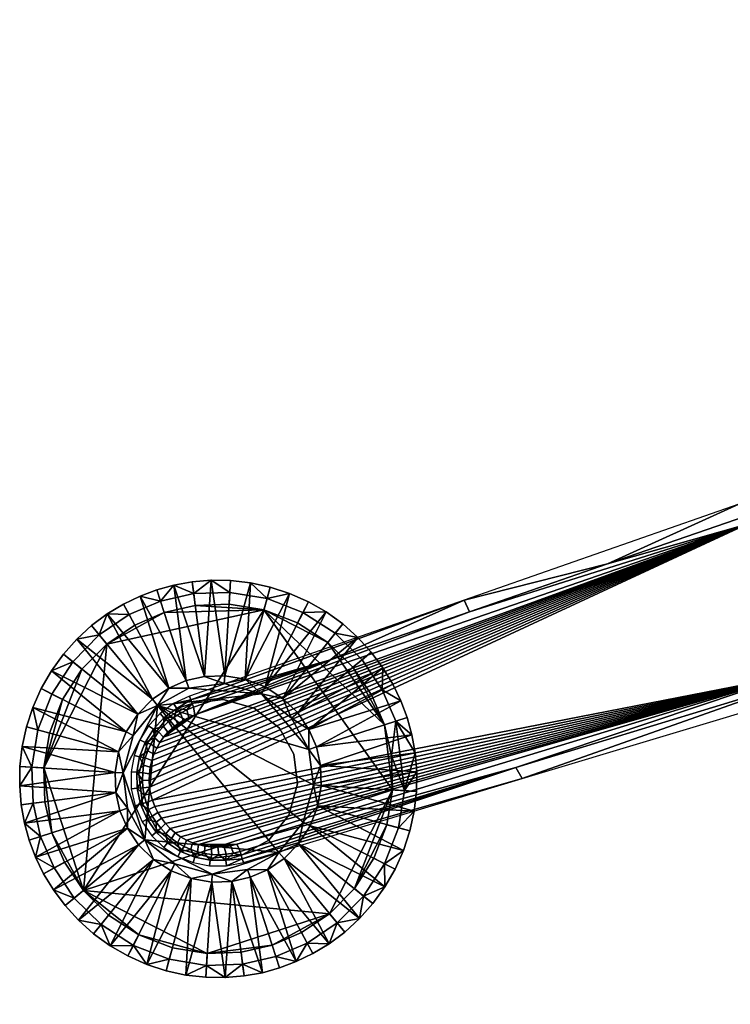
# Model space of a CAD drawing. Header units: millimetres. Extents: x -347 to 347, y -364 to 299.
# Tile 7 of 256: x -347 to -258, y -133 to -9. Entities that reach past the tile are written whole.
import ezdxf

# ---------------------------------------------------------------- set-up
doc = ezdxf.new("R2010")
doc.units = ezdxf.units.MM
doc.header["$MEASUREMENT"] = 0
doc.layers.add('nozky', color=250, linetype='Continuous')
doc.layers.add('podnoz', color=7, linetype='Continuous')

msp = doc.modelspace()

# ---------------------------------------------------------------- meshes
at = {"layer": 'nozky'}
mesh = msp.add_polyface(dxfattribs=at)
corners = [(-316.65, -83.52), (-339.36, -118.78), (-336.43, -87.81), (-332.9, -85.42), (-329.21, -83.83), (-325.29, -82.95), (-330.06, -95.51, 55), (-333.1, -99.31, 55), (-334.38, -104, 55), (-331.65, -112.41, 55), (-314.76, -114, 55), (-316.96, -94.06, 55), (-326.12, -93.34, 55), (-311, -101.05, 55), (-321.66, -92.78, 55), (-329.21, -83.83), (-332.9, -85.42), (-333.62, -84.1, 1.5), (-329.67, -82.41, 1.5), (-321.03, -82.8), (-325.29, -82.95), (-325.48, -81.46, 1.5), (-320.93, -81.3, 1.5), (-327.97, -80.38, 3), (-323.29, -79.77, 3), (-334.33, -82.78, 3), (-332.24, -81.77, 3), (-330.13, -80.98, 3), (-325.68, -79.97, 3), (-320.84, -79.81, 3), (-332.24, -81.77, 3), (-334.33, -82.78, 3), (-334.33, -82.78, 8), (-332.24, -81.77, 8), (-327.97, -80.38, 3), (-330.13, -80.98, 3), (-330.13, -80.98, 8), (-327.97, -80.38, 8), (-323.29, -79.77, 3), (-325.68, -79.97, 3), (-325.68, -79.97, 8), (-323.29, -79.77, 8), (-320.84, -79.81, 3), (-320.84, -79.81, 8), (-328.61, -93.33, 18), (-334.33, -82.78, 8), (-336.38, -84.02, 8), (-326.43, -92.39, 18), (-330.13, -80.98, 8), (-332.24, -81.77, 8), (-338.34, -85.49, 8), (-330.69, -94.74, 18), (-324.11, -91.87, 18), (-325.68, -79.97, 8), (-327.97, -80.38, 8), (-323.29, -79.77, 8), (-320.84, -79.81, 8), (-321.59, -91.78, 18), (-330.06, -95.51, 55), (-330.69, -94.74, 18), (-332.54, -96.61, 18), (-326.12, -93.34, 55), (-326.43, -92.39, 18), (-328.61, -93.33, 18), (-333.99, -98.85, 18), (-333.1, -99.31, 55), (-321.66, -92.78, 55), (-321.59, -91.78, 18), (-324.11, -91.87, 18), (-319, -92.21, 18)]
mesh.append_faces([[corners[k] for k in face] for face in [(0, 1, 2, 2), (3, 4, 2, 2), (0, 4, 5, 5), (4, 0, 2, 2), (6, 7, 8, 8), (9, 6, 8, 8), (9, 10, 6, 6), (11, 12, 6, 6), (13, 11, 6, 6), (11, 14, 12, 12), (15, 16, 17, 18), (19, 20, 21, 22), (20, 15, 18, 21), (23, 21, 18, 18), (22, 21, 24, 24), (18, 17, 25, 26), (18, 27, 23, 23), (21, 28, 24, 24), (21, 23, 28, 28), (22, 24, 29, 29), (18, 26, 27, 27), (30, 31, 32, 33), (34, 35, 36, 37), (38, 39, 40, 41), (39, 34, 37, 40), (42, 38, 41, 43), (35, 30, 33, 36), (44, 45, 46, 46), (47, 48, 49, 49), (49, 45, 44, 44), (46, 50, 51, 51), (51, 44, 46, 46), (44, 47, 49, 49), (52, 53, 54, 54), (52, 55, 53, 53), (56, 55, 57, 57), (52, 57, 55, 55), (47, 52, 54, 54), (54, 48, 47, 47), (58, 59, 60, 60), (61, 62, 63, 63), (63, 59, 58, 58), (60, 64, 65, 65), (65, 58, 60, 60), (58, 61, 63, 63), (66, 67, 68, 68), (66, 69, 67, 67), (61, 66, 68, 62)]])
mesh = msp.add_polyface(dxfattribs=at)
corners = [(-339.36, -118.78), (-316.65, -83.52), (-300.45, -106.14), (-325.29, -82.95), (-321.03, -82.8), (-301.48, -97.96), (-308.62, -87.62), (-312.42, -85.15), (-316.96, -94.06, 55), (-311, -101.05, 55), (-313.16, -97.11, 55), (-310.43, -105.51, 55), (-330.06, -95.51, 55), (-311.72, -110.2, 55), (-312.42, -85.15), (-316.65, -83.52), (-316.26, -82.08, 1.5), (-311.74, -83.82, 1.5), (-321.03, -82.8), (-320.93, -81.3, 1.5), (-305.46, -90.73), (-308.62, -87.62), (-307.68, -86.45, 1.5), (-304.3, -89.78, 1.5), (-320.84, -79.81, 3), (-318.35, -80.09, 3), (-308.82, -83.77, 3), (-306.73, -85.28, 3), (-313.42, -81.43, 3), (-311.06, -82.48, 3), (-315.86, -80.63, 3), (-318.35, -80.09, 3), (-320.84, -79.81, 3), (-320.84, -79.81, 8), (-318.35, -80.09, 8), (-313.42, -81.43, 3), (-315.86, -80.63, 3), (-315.86, -80.63, 8), (-313.42, -81.43, 8), (-308.82, -83.77, 3), (-311.06, -82.48, 3), (-311.06, -82.48, 8), (-308.82, -83.77, 8), (-306.73, -85.28, 3), (-306.73, -85.28, 8), (-321.59, -91.78, 18), (-318.35, -80.09, 8), (-320.84, -79.81, 8), (-319, -92.21, 18), (-315.86, -80.63, 8), (-316.51, -93.17, 18), (-311.06, -82.48, 8), (-313.42, -81.43, 8), (-308.82, -83.77, 8), (-314.26, -94.63, 18), (-304.84, -86.97, 8), (-306.73, -85.28, 8), (-312.39, -96.47, 18), (-310.98, -98.56, 18), (-301.68, -90.79, 8), (-303.14, -88.82, 8), (-311, -101.05, 55), (-309.52, -103.06, 18), (-310.04, -100.74, 18), (-310.43, -105.51, 55), (-309.43, -105.57, 18), (-309.86, -108.16, 18), (-316.96, -94.06, 55), (-314.26, -94.63, 18), (-316.51, -93.17, 18), (-313.16, -97.11, 55), (-312.39, -96.47, 18), (-319, -92.21, 18), (-321.66, -92.78, 55), (-310.98, -98.56, 18)]
mesh.append_faces([[corners[k] for k in face] for face in [(0, 1, 2, 2), (3, 4, 1, 1), (5, 1, 6, 6), (6, 1, 7, 7), (8, 9, 10, 10), (11, 9, 12, 12), (11, 12, 13, 13), (14, 15, 16, 17), (15, 18, 19, 16), (20, 21, 22, 23), (21, 14, 17, 22), (16, 19, 24, 25), (22, 17, 26, 27), (17, 16, 28, 29), (16, 30, 28, 28), (16, 25, 30, 30), (17, 29, 26, 26), (31, 32, 33, 34), (35, 36, 37, 38), (36, 31, 34, 37), (39, 40, 41, 42), (43, 39, 42, 44), (40, 35, 38, 41), (45, 46, 47, 47), (48, 49, 46, 46), (50, 51, 52, 52), (50, 53, 51, 51), (54, 55, 56, 56), (56, 53, 54, 54), (52, 49, 48, 48), (45, 48, 46, 46), (50, 54, 53, 53), (54, 57, 55, 55), (48, 50, 52, 52), (57, 58, 59, 59), (59, 60, 57, 57), (61, 62, 63, 63), (64, 65, 62, 62), (66, 65, 64, 64), (67, 68, 69, 69), (70, 71, 68, 68), (69, 72, 67, 67), (73, 67, 72, 72), (67, 70, 68, 68), (61, 63, 74, 74), (74, 70, 61, 61), (74, 71, 70, 70), (61, 64, 62, 62)]])
mesh = msp.add_polyface(dxfattribs=at)
corners = [(-344.37, -103.38), (-343.64, -99), (-342.01, -94.77), (-339.55, -90.96), (-336.43, -87.81), (-339.36, -118.78), (-342.01, -94.77), (-343.64, -99), (-345.09, -98.6, 1.5), (-343.35, -94.09, 1.5), (-344.37, -103.38), (-345.86, -103.28, 1.5), (-336.43, -87.81), (-339.55, -90.96), (-340.72, -90.02, 1.5), (-337.39, -86.65, 1.5), (-332.9, -85.42), (-333.62, -84.1, 1.5), (-347.08, -100.7, 3), (-346.54, -98.21, 3), (-344.68, -93.41, 3), (-343.39, -91.17, 3), (-336.38, -84.02, 3), (-341.88, -89.08, 3), (-340.19, -87.18, 3), (-345.74, -95.77, 3), (-347.36, -103.19, 3), (-347.39, -105.64, 3), (-338.34, -85.49, 3), (-334.33, -82.78, 3), (-347.08, -100.7, 3), (-347.36, -103.19, 3), (-347.36, -103.19, 8), (-347.08, -100.7, 8), (-345.74, -95.77, 3), (-346.54, -98.21, 3), (-346.54, -98.21, 8), (-345.74, -95.77, 8), (-343.39, -91.17, 3), (-344.68, -93.41, 3), (-344.68, -93.41, 8), (-343.39, -91.17, 8), (-340.19, -87.18, 3), (-341.88, -89.08, 3), (-341.88, -89.08, 8), (-340.19, -87.18, 8), (-336.38, -84.02, 3), (-338.34, -85.49, 3), (-338.34, -85.49, 8), (-336.38, -84.02, 8), (-334.33, -82.78, 3), (-334.33, -82.78, 8), (-335.38, -103.94, 18), (-347.08, -100.7, 8), (-347.36, -103.19, 8), (-334.96, -101.35, 18), (-346.54, -98.21, 8), (-333.99, -98.85, 18), (-344.68, -93.41, 8), (-345.74, -95.77, 8), (-343.39, -91.17, 8), (-332.54, -96.61, 18), (-340.19, -87.18, 8), (-341.88, -89.08, 8), (-330.69, -94.74, 18), (-338.34, -85.49, 8), (-347.39, -105.64, 8), (-334.38, -104, 55), (-334.96, -101.35, 18), (-335.38, -103.94, 18), (-333.1, -99.31, 55), (-333.99, -98.85, 18)]
mesh.append_faces([[corners[k] for k in face] for face in [(0, 1, 2, 2), (3, 0, 2, 2), (4, 0, 3, 3), (5, 0, 4, 4), (6, 7, 8, 9), (7, 10, 11, 8), (12, 13, 14, 15), (16, 12, 15, 17), (13, 6, 9, 14), (8, 11, 18, 19), (14, 9, 20, 21), (22, 17, 15, 15), (15, 14, 23, 24), (9, 8, 25, 20), (11, 26, 18, 18), (8, 19, 25, 25), (11, 27, 26, 26), (14, 21, 23, 23), (15, 28, 22, 22), (17, 22, 29, 29), (15, 24, 28, 28), (30, 31, 32, 33), (34, 35, 36, 37), (35, 30, 33, 36), (38, 39, 40, 41), (42, 43, 44, 45), (43, 38, 41, 44), (46, 47, 48, 49), (50, 46, 49, 51), (47, 42, 45, 48), (39, 34, 37, 40), (52, 53, 54, 54), (55, 56, 53, 53), (57, 58, 59, 59), (57, 60, 58, 58), (59, 56, 55, 55), (61, 62, 63, 63), (64, 65, 62, 62), (63, 60, 61, 61), (54, 66, 52, 52), (55, 57, 59, 59), (57, 61, 60, 60), (61, 64, 62, 62), (52, 55, 53, 53), (67, 68, 69, 69), (70, 71, 68, 68), (67, 70, 68, 68)]])
mesh = msp.add_polyface(dxfattribs=at)
corners = [(-300.45, -106.14), (-305.27, -118.55), (-308.38, -121.71), (-301.18, -110.52), (-302.81, -114.74), (-316.65, -83.52), (-301.48, -97.96), (-308.62, -87.62), (-305.46, -90.73), (-303.07, -94.26), (-300.06, -97.49, 1.5), (-300.6, -101.88), (-301.48, -97.96), (-305.27, -118.55), (-302.81, -114.74), (-301.47, -115.43, 1.5), (-304.1, -119.49, 1.5), (-308.38, -121.71), (-307.43, -122.86, 1.5), (-301.18, -110.52), (-299.73, -110.91, 1.5), (-304.62, -122.33, 3), (-301.42, -118.35, 3), (-303.07, -94.26), (-301.75, -93.55, 1.5), (-305.46, -90.73), (-304.3, -89.78, 1.5), (-303.14, -88.82, 3), (-301.68, -90.79, 3), (-307.68, -86.45, 1.5), (-304.84, -86.97, 3), (-300.13, -116.11, 3), (-302.93, -120.43, 3), (-306.47, -124.02, 3), (-306.73, -85.28, 3), (-300.43, -92.83, 3), (-304.62, -122.33, 3), (-302.93, -120.43, 3), (-302.93, -120.43, 8), (-304.62, -122.33, 8), (-301.42, -118.35, 3), (-301.42, -118.35, 8), (-306.47, -124.02, 3), (-306.47, -124.02, 8), (-304.84, -86.97, 3), (-306.73, -85.28, 3), (-306.73, -85.28, 8), (-304.84, -86.97, 8), (-301.68, -90.79, 3), (-303.14, -88.82, 3), (-303.14, -88.82, 8), (-301.68, -90.79, 8), (-300.43, -92.83, 3), (-300.43, -92.83, 8), (-310.04, -100.74, 18), (-298.03, -99.2, 8), (-298.63, -97.03, 8), (-309.52, -103.06, 18), (-297.62, -101.49, 8), (-297.42, -103.87, 8), (-309.86, -108.16, 18), (-299.08, -113.75, 8), (-298.28, -111.3, 8), (-310.83, -110.66, 18), (-300.13, -116.11, 8), (-312.28, -112.91, 18), (-302.93, -120.43, 8), (-301.42, -118.35, 8), (-304.62, -122.33, 8), (-297.74, -108.81, 8), (-309.43, -105.57, 18), (-312.39, -96.47, 18), (-303.14, -88.82, 8), (-304.84, -86.97, 8), (-310.98, -98.56, 18), (-300.43, -92.83, 8), (-301.68, -90.79, 8), (-299.42, -94.93, 8)]
mesh.append_faces([[corners[k] for k in face] for face in [(0, 1, 2, 2), (1, 3, 4, 4), (3, 1, 0, 0), (0, 5, 6, 6), (6, 7, 8, 8), (6, 8, 9, 9), (10, 11, 12, 12), (13, 14, 15, 16), (17, 13, 16, 18), (14, 19, 20, 15), (21, 18, 16, 16), (16, 15, 22, 22), (12, 23, 24, 10), (23, 25, 26, 24), (24, 26, 27, 28), (26, 29, 30, 27), (15, 31, 22, 22), (16, 32, 21, 21), (16, 22, 32, 32), (18, 21, 33, 33), (29, 34, 30, 30), (24, 28, 35, 35), (36, 37, 38, 39), (37, 40, 41, 38), (42, 36, 39, 43), (44, 45, 46, 47), (48, 49, 50, 51), (52, 48, 51, 53), (49, 44, 47, 50), (54, 55, 56, 56), (57, 58, 55, 55), (59, 58, 57, 57), (60, 61, 62, 62), (63, 64, 61, 61), (65, 66, 67, 67), (65, 68, 66, 66), (67, 64, 63, 63), (62, 69, 60, 60), (57, 70, 59, 59), (70, 60, 69, 69), (63, 65, 67, 67), (60, 63, 61, 61), (71, 72, 73, 73), (74, 75, 76, 76), (74, 77, 75, 75), (74, 54, 77, 77), (54, 56, 77, 77), (54, 57, 55, 55)]])
mesh = msp.add_polyface(dxfattribs=at)
corners = [(-300.45, -106.14), (-301.48, -97.96), (-300.6, -101.88), (-301.18, -110.52), (-300.45, -106.14), (-298.96, -106.23, 1.5), (-299.73, -110.91, 1.5), (-300.6, -101.88), (-297.62, -101.49, 3), (-300.06, -97.49, 1.5), (-301.47, -115.43, 1.5), (-298.28, -111.3, 3), (-299.08, -113.75, 3), (-297.46, -106.33, 3), (-297.74, -108.81, 3), (-301.75, -93.55, 1.5), (-299.42, -94.93, 3), (-298.63, -97.03, 3), (-298.03, -99.2, 3), (-297.42, -103.87, 3), (-300.13, -116.11, 3), (-300.43, -92.83, 3), (-298.03, -99.2, 3), (-298.63, -97.03, 3), (-298.63, -97.03, 8), (-298.03, -99.2, 8), (-297.42, -103.87, 3), (-297.62, -101.49, 3), (-297.62, -101.49, 8), (-297.42, -103.87, 8), (-297.74, -108.81, 3), (-297.46, -106.33, 3), (-297.46, -106.33, 8), (-297.74, -108.81, 8), (-299.08, -113.75, 3), (-298.28, -111.3, 3), (-298.28, -111.3, 8), (-299.08, -113.75, 8), (-301.42, -118.35, 3), (-300.13, -116.11, 3), (-300.13, -116.11, 8), (-301.42, -118.35, 8), (-299.42, -94.93, 3), (-300.43, -92.83, 3), (-300.43, -92.83, 8), (-299.42, -94.93, 8), (-309.43, -105.57, 18), (-297.46, -106.33, 8), (-297.42, -103.87, 8), (-297.74, -108.81, 8), (-164.56, -155.66, 300), (-163.88, -152.13, 300), (-164.4, -153.85, 296), (-164.56, -155.66, 296), (-163.81, -159.18, 300), (-164.36, -157.48, 296), (-163.81, -159.18, 296), (-163.88, -152.13, 296), (-163.08, -150.61, 296), (-161.93, -161.93, 300), (-164.56, -155.66, 300), (-163.81, -159.18, 300), (-163.23, -160.28, 286.88), (-162.97, -160.68, 296), (-164.11, -158.4, 286.8), (-163.72, -159.36, 286.85), (-164.47, -154.28, 286.54), (-164.26, -153.24, 286.45), (-164.53, -156.37, 286.69), (-164.38, -157.4, 286.75), (-164.56, -155.33, 286.62), (-163.49, -151.3, 286.26), (-163.93, -152.25, 286.36)]
mesh.append_faces([[corners[k] for k in face] for face in [(0, 1, 2, 2), (3, 4, 5, 6), (4, 7, 5, 5), (8, 5, 9, 9), (10, 6, 11, 12), (6, 5, 13, 14), (9, 5, 7, 7), (9, 15, 16, 17), (9, 17, 18, 18), (5, 8, 19, 19), (9, 18, 8, 8), (6, 14, 11, 11), (5, 19, 13, 13), (10, 12, 20, 20), (15, 21, 16, 16), (22, 23, 24, 25), (26, 27, 28, 29), (27, 22, 25, 28), (30, 31, 32, 33), (34, 35, 36, 37), (35, 30, 33, 36), (31, 26, 29, 32), (38, 39, 40, 41), (39, 34, 37, 40), (42, 43, 44, 45), (23, 42, 45, 24), (46, 47, 48, 48), (46, 49, 47, 47), (50, 51, 52, 53), (54, 50, 55, 56), (50, 53, 55, 55), (51, 57, 52, 52), (58, 57, 51, 51), (59, 60, 61, 61), (62, 63, 56, 56), (56, 55, 64, 64), (62, 56, 65, 65), (66, 53, 52, 52), (57, 67, 52, 52), (68, 55, 53, 53), (56, 64, 65, 65), (55, 69, 64, 64), (53, 70, 68, 68), (52, 67, 66, 66), (66, 70, 53, 53), (68, 69, 55, 55), (57, 71, 72, 72), (72, 67, 57, 57)]])
mesh = msp.add_polyface(dxfattribs=at)
corners = [(-323.79, -126.71), (-315.61, -125.68), (-319.53, -126.57), (-308.38, -121.71), (-339.36, -118.78), (-300.45, -106.14), (-311.92, -124.09), (-318.7, -116.17, 55), (-314.76, -114, 55), (-323.16, -116.73, 55), (-311.72, -110.2, 55), (-330.06, -95.51, 55), (-311.92, -124.09), (-308.38, -121.71), (-307.43, -122.86, 1.5), (-311.2, -125.41, 1.5), (-319.53, -126.57), (-315.61, -125.68), (-315.15, -127.11, 1.5), (-319.33, -128.05, 1.5), (-312.58, -127.74, 3), (-308.44, -125.49, 3), (-314.68, -128.53, 3), (-316.85, -129.13, 3), (-306.47, -124.02, 3), (-310.49, -126.73, 3), (-319.14, -129.54, 3), (-321.52, -129.74, 3), (-308.44, -125.49, 3), (-306.47, -124.02, 3), (-306.47, -124.02, 8), (-308.44, -125.49, 8), (-312.58, -127.74, 3), (-310.49, -126.73, 3), (-310.49, -126.73, 8), (-312.58, -127.74, 8), (-316.85, -129.13, 3), (-314.68, -128.53, 3), (-314.68, -128.53, 8), (-316.85, -129.13, 8), (-321.52, -129.74, 3), (-319.14, -129.54, 3), (-319.14, -129.54, 8), (-321.52, -129.74, 8), (-314.12, -114.77, 18), (-308.44, -125.49, 8), (-306.47, -124.02, 8), (-316.21, -116.18, 18), (-310.49, -126.73, 8), (-318.39, -117.12, 18), (-314.68, -128.53, 8), (-312.58, -127.74, 8), (-316.85, -129.13, 8), (-320.71, -117.65, 18), (-321.52, -129.74, 8), (-319.14, -129.54, 8), (-304.62, -122.33, 8), (-312.28, -112.91, 18), (-311.72, -110.2, 55), (-310.83, -110.66, 18), (-309.86, -108.16, 18), (-312.28, -112.91, 18), (-314.76, -114, 55), (-316.21, -116.18, 18), (-314.12, -114.77, 18), (-318.7, -116.17, 55), (-318.39, -117.12, 18), (-320.71, -117.65, 18), (-310.43, -105.51, 55), (-323.16, -116.73, 55)]
mesh.append_faces([[corners[k] for k in face] for face in [(0, 1, 2, 2), (1, 0, 3, 3), (4, 5, 3, 3), (6, 1, 3, 3), (7, 8, 9, 9), (10, 11, 8, 8), (12, 13, 14, 15), (16, 17, 18, 19), (17, 12, 15, 18), (20, 18, 15, 15), (15, 14, 21, 21), (19, 18, 22, 23), (14, 24, 21, 21), (15, 25, 20, 20), (15, 21, 25, 25), (19, 26, 27, 27), (19, 23, 26, 26), (18, 20, 22, 22), (28, 29, 30, 31), (32, 33, 34, 35), (33, 28, 31, 34), (36, 37, 38, 39), (40, 41, 42, 43), (41, 36, 39, 42), (37, 32, 35, 38), (44, 45, 46, 46), (47, 48, 45, 45), (49, 50, 51, 51), (49, 52, 50, 50), (51, 48, 47, 47), (53, 54, 55, 55), (55, 52, 53, 53), (46, 56, 44, 44), (57, 44, 56, 56), (47, 49, 51, 51), (49, 53, 52, 52), (44, 47, 45, 45), (58, 59, 60, 60), (58, 61, 59, 59), (62, 63, 64, 64), (65, 66, 63, 63), (67, 66, 65, 65), (64, 61, 62, 62), (68, 58, 60, 60), (58, 62, 61, 61), (65, 69, 67, 67), (62, 65, 63, 63)]])
mesh = msp.add_polyface(dxfattribs=at)
corners = [(-339.36, -118.78), (-332.4, -124.36), (-336.2, -121.9), (-341.75, -115.25), (-343.33, -111.56), (-344.37, -103.38), (-344.22, -107.63), (-341.75, -115.25), (-339.36, -118.78), (-340.52, -119.74, 1.5), (-343.06, -115.96, 1.5), (-336.2, -121.9), (-337.14, -123.06, 1.5), (-343.33, -111.56), (-344.76, -112.02, 1.5), (-343.14, -118.73, 3), (-344.38, -116.68, 3), (-339.98, -122.54, 3), (-341.67, -120.69, 3), (-344.37, -103.38), (-344.22, -107.63), (-345.71, -107.83, 1.5), (-345.86, -103.28, 1.5), (-346.78, -110.31, 3), (-347.19, -108.03, 3), (-347.39, -105.64, 3), (-345.39, -114.59, 3), (-338.08, -124.23, 3), (-336, -125.74, 3), (-346.18, -112.48, 3), (-336, -125.74, 3), (-333.76, -127.03, 3), (-333.76, -127.03, 8), (-336, -125.74, 8), (-339.98, -122.54, 3), (-338.08, -124.23, 3), (-338.08, -124.23, 8), (-339.98, -122.54, 8), (-343.14, -118.73, 3), (-341.67, -120.69, 3), (-341.67, -120.69, 8), (-343.14, -118.73, 8), (-345.39, -114.59, 3), (-344.38, -116.68, 3), (-344.38, -116.68, 8), (-345.39, -114.59, 8), (-346.78, -110.31, 3), (-346.18, -112.48, 3), (-346.18, -112.48, 8), (-346.78, -110.31, 8), (-347.39, -105.64, 3), (-347.19, -108.03, 3), (-347.19, -108.03, 8), (-347.39, -105.64, 8), (-347.36, -103.19, 3), (-347.36, -103.19, 8), (-330.56, -114.88, 18), (-338.08, -124.23, 8), (-336, -125.74, 8), (-332.43, -113.04, 18), (-341.67, -120.69, 8), (-339.98, -122.54, 8), (-343.14, -118.73, 8), (-333.83, -110.96, 18), (-345.39, -114.59, 8), (-344.38, -116.68, 8), (-334.77, -108.77, 18), (-346.18, -112.48, 8), (-335.3, -106.46, 18), (-347.19, -108.03, 8), (-346.78, -110.31, 8), (-347.39, -105.64, 8), (-335.38, -103.94, 18)]
mesh.append_faces([[corners[k] for k in face] for face in [(0, 1, 2, 2), (3, 4, 0, 0), (5, 4, 6, 6), (5, 0, 4, 4), (7, 8, 9, 10), (8, 11, 12, 9), (13, 7, 10, 14), (10, 9, 15, 16), (9, 12, 17, 18), (19, 20, 21, 22), (14, 21, 20, 13), (23, 21, 14, 14), (22, 21, 24, 25), (14, 10, 26, 26), (12, 27, 17, 17), (12, 28, 27, 27), (9, 18, 15, 15), (10, 16, 26, 26), (14, 29, 23, 23), (21, 23, 24, 24), (14, 26, 29, 29), (30, 31, 32, 33), (34, 35, 36, 37), (35, 30, 33, 36), (38, 39, 40, 41), (42, 43, 44, 45), (43, 38, 41, 44), (39, 34, 37, 40), (46, 47, 48, 49), (50, 51, 52, 53), (51, 46, 49, 52), (54, 50, 53, 55), (47, 42, 45, 48), (56, 57, 58, 58), (59, 60, 61, 61), (59, 62, 60, 60), (63, 64, 65, 65), (66, 67, 64, 64), (68, 69, 70, 70), (68, 71, 69, 69), (70, 67, 66, 66), (65, 62, 63, 63), (56, 59, 61, 61), (59, 63, 62, 62), (66, 68, 70, 70), (68, 72, 71, 71), (63, 66, 64, 64)]])
mesh = msp.add_polyface(dxfattribs=at)
corners = [(-323.79, -126.71), (-332.4, -124.36), (-339.36, -118.78), (-328.17, -125.99), (-308.38, -121.71), (-331.65, -112.41, 55), (-334.38, -104, 55), (-333.82, -108.46, 55), (-327.86, -115.45, 55), (-323.16, -116.73, 55), (-314.76, -114, 55), (-328.17, -125.99), (-323.79, -126.71), (-323.88, -128.21, 1.5), (-328.56, -127.44, 1.5), (-319.53, -126.57), (-319.33, -128.05, 1.5), (-336.2, -121.9), (-332.4, -124.36), (-333.08, -125.7, 1.5), (-337.14, -123.06, 1.5), (-321.52, -129.74, 3), (-326.47, -129.43, 3), (-328.95, -128.89, 3), (-336, -125.74, 3), (-331.4, -128.08, 3), (-323.98, -129.71, 3), (-333.76, -127.03, 3), (-326.47, -129.43, 3), (-323.98, -129.71, 3), (-323.98, -129.71, 8), (-326.47, -129.43, 8), (-331.4, -128.08, 3), (-328.95, -128.89, 3), (-328.95, -128.89, 8), (-331.4, -128.08, 8), (-321.52, -129.74, 3), (-321.52, -129.74, 8), (-333.76, -127.03, 3), (-333.76, -127.03, 8), (-323.22, -117.73, 18), (-323.98, -129.71, 8), (-321.52, -129.74, 8), (-325.81, -117.3, 18), (-328.95, -128.89, 8), (-326.47, -129.43, 8), (-331.4, -128.08, 8), (-328.31, -116.34, 18), (-336, -125.74, 8), (-333.76, -127.03, 8), (-339.98, -122.54, 8), (-338.08, -124.23, 8), (-330.56, -114.88, 18), (-320.71, -117.65, 18), (-323.16, -116.73, 55), (-323.22, -117.73, 18), (-320.71, -117.65, 18), (-325.81, -117.3, 18), (-327.86, -115.45, 55), (-330.56, -114.88, 18), (-328.31, -116.34, 18), (-331.65, -112.41, 55), (-332.43, -113.04, 18), (-333.82, -108.46, 55), (-334.77, -108.77, 18), (-333.83, -110.96, 18), (-335.3, -106.46, 18), (-335.38, -103.94, 18), (-334.38, -104, 55)]
mesh.append_faces([[corners[k] for k in face] for face in [(0, 1, 2, 2), (0, 3, 1, 1), (4, 0, 2, 2), (5, 6, 7, 7), (5, 8, 9, 9), (9, 10, 5, 5), (11, 12, 13, 14), (12, 15, 16, 13), (17, 18, 19, 20), (18, 11, 14, 19), (21, 13, 16, 16), (14, 13, 22, 23), (24, 20, 19, 19), (19, 14, 25, 25), (13, 26, 22, 22), (14, 23, 25, 25), (13, 21, 26, 26), (19, 27, 24, 24), (19, 25, 27, 27), (28, 29, 30, 31), (32, 33, 34, 35), (33, 28, 31, 34), (29, 36, 37, 30), (38, 32, 35, 39), (40, 41, 42, 42), (43, 44, 45, 45), (43, 46, 44, 44), (45, 41, 40, 40), (47, 48, 49, 49), (50, 51, 52, 52), (49, 46, 47, 47), (40, 43, 45, 45), (43, 47, 46, 46), (53, 40, 42, 42), (47, 52, 48, 48), (54, 55, 56, 56), (54, 57, 55, 55), (58, 59, 60, 60), (61, 62, 59, 59), (63, 64, 65, 65), (63, 66, 64, 64), (65, 62, 61, 61), (67, 66, 68, 68), (60, 57, 58, 58), (54, 58, 57, 57), (61, 63, 65, 65), (63, 68, 66, 66), (58, 61, 59, 59)]])
at = {"layer": 'podnoz'}
mesh = msp.add_polyface(dxfattribs=at)
corners = [(-329.27, -99.51, 94.14), (-255.83, -72.71, 106.81), (-325.35, -96.72, 94.88), (-329.75, -100.18, 94.04), (-330.15, -100.88, 93.94), (-330.5, -101.65, 93.85), (-330.77, -102.45, 93.77), (-330.96, -103.27, 93.7), (-331.07, -104.11, 93.64), (-331.1, -104.95, 93.6), (-331.04, -105.8, 93.56), (-330.91, -106.63, 93.54), (-330.69, -107.45, 93.53), (-327.81, -111.54, 93.77), (-327.13, -112.03, 93.85), (-250.73, -91.86, 106.64), (-325.65, -112.78, 94.04), (-326.4, -112.45, 93.94), (-328.45, -110.98, 93.7), (-330.39, -108.24, 93.54), (-330.01, -108.99, 93.56), (-329.03, -110.37, 93.64), (-329.55, -109.7, 93.6), (-324.88, -113.03, 94.14), (-320.06, -112.98, 94.88), (-23.85, -9.29, 145.84), (-320.06, -112.98, 94.88), (-319.63, -113.89, 93.94), (-284.96, -103.32, 99.82), (-250.73, -91.86, 106.64), (-250.29, -92.76, 105.7), (-215.63, -82.2, 111.57), (-181.39, -70.74, 118.38), (-180.96, -71.64, 117.44), (-319.37, -114.82, 72.19), (-319.24, -115.29, 61.32), (-284.16, -104.73, 65.49), (-250.29, -92.76, 105.7), (-249.09, -94.17, 69.65), (-284.96, -103.32, 99.82), (-215.63, -82.2, 111.57), (-178.94, -73.05, 77.97), (-319.5, -114.35, 83.07), (-180.96, -71.64, 117.44), (-319.63, -113.89, 93.94), (-325.35, -96.72, 94.88), (-290.77, -83.73, 99.9), (-308.15, -89.73, 96.92), (-255.83, -72.71, 106.81), (-273.39, -77.73, 102.89), (-238.63, -65.72, 108.85), (-256.01, -71.73, 105.87), (-221.25, -59.72, 111.83), (-186.31, -48.7, 118.73), (-203.87, -53.72, 114.81), (-186.49, -47.71, 117.79), (-186.49, -47.71, 117.79), (-187.71, -46.08, 77.97), (-203.87, -53.72, 114.81), (-221.25, -59.72, 111.83), (-256.87, -70.23, 69.65), (-238.63, -65.72, 108.85), (-256.01, -71.73, 105.87), (-273.39, -77.73, 102.89), (-291.45, -82.3, 65.49), (-290.77, -83.73, 99.9), (-308.15, -89.73, 96.92), (-325.86, -94.83, 72.19)]
mesh.append_faces([[corners[k] for k in face] for face in [(0, 1, 2, 2), (3, 1, 0, 0), (1, 3, 4, 4), (4, 5, 1, 1), (1, 5, 6, 6), (6, 7, 1, 1), (8, 1, 7, 7), (1, 8, 9, 9), (1, 9, 10, 10), (10, 11, 1, 1), (11, 12, 1, 1), (13, 14, 15, 15), (16, 15, 17, 17), (17, 15, 14, 14), (18, 13, 15, 15), (15, 19, 20, 20), (21, 15, 22, 22), (20, 22, 15, 15), (15, 21, 18, 18), (12, 19, 15, 15), (23, 24, 15, 15), (15, 1, 12, 12), (16, 23, 15, 15), (25, 1, 15, 15), (26, 27, 28, 28), (29, 30, 31, 31), (29, 28, 30, 30), (29, 26, 28, 28), (32, 29, 31, 33), (34, 35, 36, 36), (37, 36, 38, 38), (36, 39, 34, 34), (40, 38, 41, 41), (39, 42, 34, 34), (36, 37, 39, 39), (40, 41, 43, 43), (40, 37, 38, 38), (42, 39, 44, 44), (45, 46, 47, 47), (46, 48, 49, 49), (48, 46, 45, 45), (50, 51, 48, 48), (49, 48, 51, 51), (48, 52, 50, 50), (52, 53, 54, 54), (53, 52, 48, 48), (54, 53, 55, 55), (56, 57, 58, 58), (59, 58, 57, 57), (59, 60, 61, 61), (62, 61, 60, 60), (62, 60, 63, 63), (57, 60, 59, 59), (64, 63, 60, 60), (65, 64, 66, 66), (64, 67, 66, 66), (64, 65, 63, 63)]])
mesh = msp.add_polyface(dxfattribs=at)
corners = [(-329.27, -99.51, 94.14), (-325.35, -96.72, 94.88), (-328.73, -98.9, 94.25), (-326.82, -97.4, 94.62), (-326.1, -97.02, 94.75), (-327.5, -97.84, 94.49), (-328.14, -98.34, 94.37), (-325.52, -95.74, 93.94), (-326.37, -96.07, 93.81), (-326.1, -97.02, 94.75), (-325.35, -96.72, 94.88), (-327.17, -96.49, 93.68), (-327.93, -96.98, 93.55), (-327.5, -97.84, 94.49), (-326.82, -97.4, 94.62), (-328.65, -97.54, 93.43), (-329.31, -98.17, 93.31), (-328.73, -98.9, 94.25), (-328.14, -98.34, 94.37), (-329.91, -98.85, 93.2), (-330.44, -99.59, 93.09), (-329.75, -100.18, 94.04), (-329.27, -99.51, 94.14), (-330.89, -100.38, 93), (-331.28, -101.24, 92.91), (-330.5, -101.65, 93.85), (-330.15, -100.88, 93.94), (-331.58, -102.13, 92.83), (-331.79, -103.05, 92.76), (-330.96, -103.27, 93.7), (-330.77, -102.45, 93.77), (-331.91, -103.98, 92.7), (-331.94, -104.93, 92.65), (-331.1, -104.95, 93.6), (-331.07, -104.11, 93.64), (-331.88, -105.87, 92.62), (-331.73, -106.8, 92.6), (-330.91, -106.63, 93.54), (-331.04, -105.8, 93.56), (-329.23, -97.08, 77.17), (-327.63, -95.91, 77.42), (-328.02, -95.29, 61.07), (-329.73, -96.55, 60.85), (-330.56, -98.52, 76.94), (-331.16, -98.09, 60.64), (-331.59, -100.17, 76.74), (-332.26, -99.85, 60.46), (-332.3, -101.98, 76.58), (-333, -101.8, 60.32), (-332.65, -103.91, 76.46), (-333.38, -103.87, 60.21), (-332.61, -105.91, 76.38), (-333.34, -106, 60.14), (-332.17, -107.93, 76.35), (-332.87, -108.16, 60.11), (-325.86, -94.83, 72.19), (-326.03, -94.37, 61.32), (-327.93, -96.98, 93.55), (-330.44, -99.59, 93.09), (-329.31, -98.17, 93.31), (-325.69, -95.28, 83.07), (-326.37, -96.07, 93.81), (-325.52, -95.74, 93.94), (-331.28, -101.24, 92.91), (-331.79, -103.05, 92.76), (-331.73, -106.8, 92.6), (-331.94, -104.93, 92.65), (-327.17, -96.49, 93.68), (-328.65, -97.54, 93.43), (-329.91, -98.85, 93.2), (-330.89, -100.38, 93), (-331.58, -102.13, 92.83), (-331.91, -103.98, 92.7), (-331.88, -105.87, 92.62), (-308.15, -89.73, 96.92), (-308.15, -89.73, 96.92), (-291.45, -82.3, 65.49)]
mesh.append_faces([[corners[k] for k in face] for face in [(0, 1, 2, 2), (3, 1, 4, 4), (1, 3, 5, 5), (5, 6, 1, 1), (6, 2, 1, 1), (7, 8, 9, 10), (11, 12, 13, 14), (8, 11, 14, 9), (15, 16, 17, 18), (19, 20, 21, 22), (16, 19, 22, 17), (12, 15, 18, 13), (23, 24, 25, 26), (27, 28, 29, 30), (24, 27, 30, 25), (31, 32, 33, 34), (35, 36, 37, 38), (32, 35, 38, 33), (28, 31, 34, 29), (20, 23, 26, 21), (39, 40, 41, 42), (43, 39, 42, 44), (45, 43, 44, 46), (47, 45, 46, 48), (49, 47, 48, 50), (51, 49, 50, 52), (53, 51, 52, 54), (41, 55, 56, 56), (40, 55, 41, 41), (40, 39, 57, 57), (43, 45, 58, 58), (59, 39, 43, 43), (40, 60, 55, 55), (61, 62, 60, 60), (47, 63, 45, 45), (47, 49, 64, 64), (51, 53, 65, 65), (66, 49, 51, 51), (60, 40, 61, 61), (61, 40, 67, 67), (39, 68, 57, 57), (39, 59, 68, 68), (69, 43, 58, 58), (70, 58, 45, 45), (43, 69, 59, 59), (45, 63, 70, 70), (71, 47, 64, 64), (64, 49, 72, 72), (73, 66, 51, 51), (51, 65, 73, 73), (72, 49, 66, 66), (47, 71, 63, 63), (40, 57, 67, 67), (74, 7, 10, 10), (62, 75, 60, 60), (60, 75, 55, 55), (76, 56, 55, 55)]])
mesh = msp.add_polyface(dxfattribs=at)
corners = [(-314.7, -98.38, 64), (-312.9, -101.67, 64), (-312.9, -101.67, 56), (-314.7, -98.38, 56), (-317.87, -95.85, 64), (-317.87, -95.85, 56), (-321.78, -94.78, 64), (-321.78, -94.78, 56), (-325.5, -95.25, 64), (-325.5, -95.25, 56), (-328.78, -97.05, 64), (-328.78, -97.05, 56), (-331.32, -100.22, 64), (-331.32, -100.22, 56), (-332.39, -104.13, 64), (-332.39, -104.13, 56), (-331.92, -107.85, 64), (-331.92, -107.85, 56), (-330.11, -111.13, 64), (-330.11, -111.13, 56), (-326.95, -113.67, 64), (-326.95, -113.67, 56), (-323.04, -114.74, 64), (-323.04, -114.74, 56), (-319.32, -114.27, 64), (-319.32, -114.27, 56), (-316.03, -112.46, 64), (-316.03, -112.46, 56), (-313.5, -109.3, 64), (-313.5, -109.3, 56), (-312.43, -105.38, 64), (-312.43, -105.38, 56)]
mesh.append_faces([[corners[k] for k in face] for face in [(0, 1, 2, 3), (4, 0, 3, 5), (6, 4, 5, 7), (8, 6, 7, 9), (10, 8, 9, 11), (12, 10, 11, 13), (14, 12, 13, 15), (16, 14, 15, 17), (18, 16, 17, 19), (20, 18, 19, 21), (22, 20, 21, 23), (24, 22, 23, 25), (26, 24, 25, 27), (28, 26, 27, 29), (30, 28, 29, 31), (1, 30, 31, 2)]])
mesh = msp.add_polyface(dxfattribs=at)
corners = [(-321.65, -113.3, 94.62), (-320.85, -113.18, 94.75), (-320.06, -112.98, 94.88), (-324.08, -113.21, 94.25), (-324.88, -113.03, 94.14), (-323.28, -113.32, 94.37), (-322.46, -113.35, 94.49), (-330.69, -107.45, 93.53), (-330.91, -106.63, 93.54), (-331.73, -106.8, 92.6), (-331.49, -107.71, 92.59), (-331.15, -108.59, 92.6), (-330.39, -108.24, 93.54), (-330.73, -109.43, 92.62), (-330.22, -110.22, 92.65), (-329.55, -109.7, 93.6), (-330.01, -108.99, 93.56), (-329.64, -110.97, 92.7), (-328.99, -111.65, 92.76), (-328.45, -110.98, 93.7), (-329.03, -110.37, 93.64), (-328.28, -112.27, 92.83), (-327.51, -112.82, 92.91), (-327.13, -112.03, 93.85), (-327.81, -111.54, 93.77), (-326.7, -113.28, 93), (-325.87, -113.65, 93.09), (-325.65, -112.78, 94.04), (-326.4, -112.45, 93.94), (-325, -113.94, 93.2), (-324.12, -114.14, 93.31), (-324.08, -113.21, 94.25), (-324.88, -113.03, 94.14), (-323.21, -114.26, 93.43), (-322.31, -114.29, 93.55), (-322.46, -113.35, 94.49), (-323.28, -113.32, 94.37), (-321.4, -114.24, 93.68), (-320.5, -114.11, 93.81), (-320.85, -113.18, 94.75), (-321.65, -113.3, 94.62), (-319.63, -113.89, 93.94), (-320.06, -112.98, 94.88), (-331.34, -109.82, 76.38), (-332.17, -107.93, 76.35), (-332.87, -108.16, 60.11), (-331.98, -110.17, 60.14), (-330.2, -111.46, 76.46), (-330.76, -111.92, 60.21), (-328.78, -112.81, 76.58), (-329.24, -113.38, 60.32), (-327.14, -113.87, 76.74), (-327.49, -114.51, 60.46), (-325.34, -114.6, 76.94), (-325.56, -115.29, 60.64), (-323.42, -114.98, 77.17), (-323.51, -115.7, 60.85), (-321.43, -114.98, 77.42), (-321.38, -115.71, 61.07), (-331.15, -108.59, 92.6), (-328.99, -111.65, 92.76), (-327.51, -112.82, 92.91), (-319.37, -114.82, 72.19), (-319.24, -115.29, 61.32), (-325.87, -113.65, 93.09), (-322.31, -114.29, 93.55), (-321.4, -114.24, 93.68), (-320.5, -114.11, 93.81), (-319.5, -114.35, 83.07), (-319.63, -113.89, 93.94), (-324.12, -114.14, 93.31), (-330.22, -110.22, 92.65), (-331.49, -107.71, 92.59), (-331.73, -106.8, 92.6), (-326.7, -113.28, 93), (-325, -113.94, 93.2), (-323.21, -114.26, 93.43), (-330.73, -109.43, 92.62), (-329.64, -110.97, 92.7), (-328.28, -112.27, 92.83)]
mesh.append_faces([[corners[k] for k in face] for face in [(0, 1, 2, 2), (3, 2, 4, 4), (5, 6, 2, 2), (2, 3, 5, 5), (0, 2, 6, 6), (7, 8, 9, 10), (10, 11, 12, 7), (13, 14, 15, 16), (11, 13, 16, 12), (17, 18, 19, 20), (21, 22, 23, 24), (18, 21, 24, 19), (17, 20, 15, 14), (25, 26, 27, 28), (29, 30, 31, 32), (26, 29, 32, 27), (33, 34, 35, 36), (37, 38, 39, 40), (34, 37, 40, 35), (30, 33, 36, 31), (25, 28, 23, 22), (41, 42, 39, 38), (43, 44, 45, 46), (47, 43, 46, 48), (49, 47, 48, 50), (51, 49, 50, 52), (53, 51, 52, 54), (55, 53, 54, 56), (57, 55, 56, 58), (59, 44, 43, 43), (47, 49, 60, 60), (49, 51, 61, 61), (62, 58, 63, 63), (62, 57, 58, 58), (64, 51, 53, 53), (55, 57, 65, 65), (65, 57, 66, 66), (67, 68, 69, 69), (57, 68, 67, 67), (67, 66, 57, 57), (53, 55, 70, 70), (62, 68, 57, 57), (43, 47, 71, 71), (44, 72, 73, 73), (64, 74, 51, 51), (53, 75, 64, 64), (76, 55, 65, 65), (70, 55, 76, 76), (53, 70, 75, 75), (74, 61, 51, 51), (43, 71, 77, 77), (71, 47, 78, 78), (61, 79, 49, 49), (79, 60, 49, 49), (78, 47, 60, 60), (43, 77, 59, 59), (44, 59, 72, 72)]])

doc.saveas('drawing.dxf')
